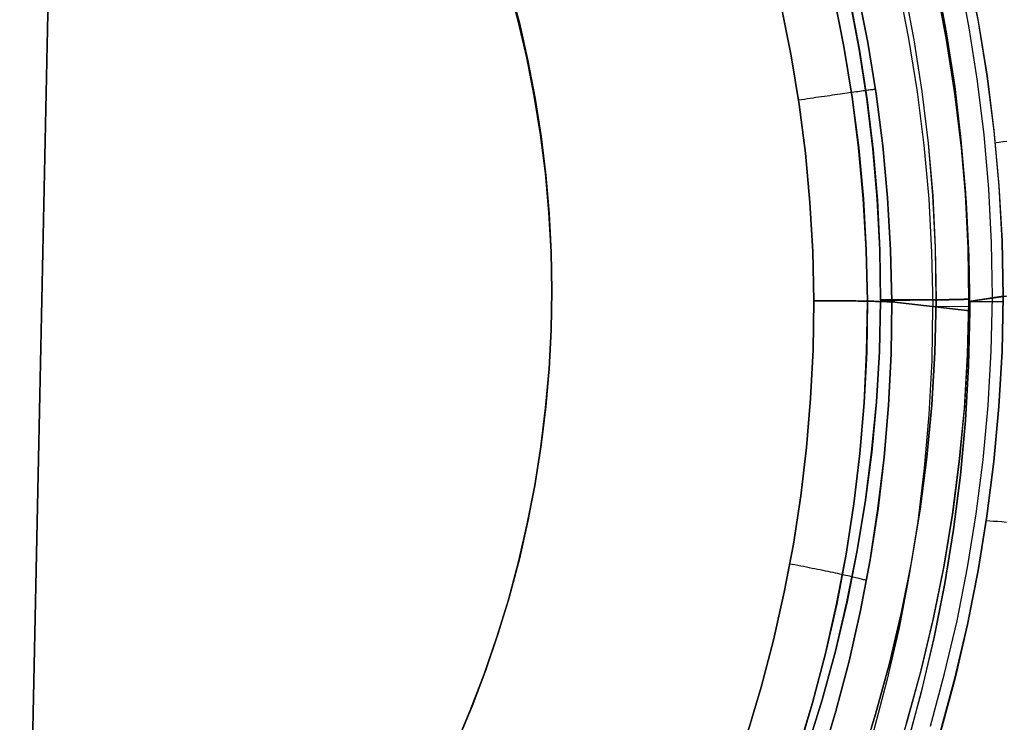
# Model space of a CAD drawing. Header units: millimetres. Extents: x -273 to 273, y -240 to 302.
# Tile 59 of 256: x -158 to -146, y -158 to -150. Entities that reach past the tile are written whole.
import ezdxf

# ---------------------------------------------------------------- set-up
doc = ezdxf.new("R2010")
doc.units = ezdxf.units.MM
doc.header["$MEASUREMENT"] = 0
doc.layers.add('IGES level 1', color=7, linetype='Continuous', true_color=0x3e413d)
doc.layers.add('IGES level 2', color=7, linetype='Continuous', true_color=0x008000)

msp = doc.modelspace()

# ---------------------------------------------------------------- linework, layer by layer
at = {"layer": 'IGES level 1'}
for p, q in [((-146.794, -149.217, 419.325), (-146.67, -149.846, 419.333)), ((-146.669, -149.851, 419.333), (-146.793, -149.222, 419.325)), ((-146.775, -149.923, 418.877), (-146.893, -149.306, 418.871)), ((-152.018, -149.827, 417.36), (-152.137, -149.389, 417.358)), ((-152.137, -149.389, 413.956), (-152.018, -149.827, 413.958)), ((-152.018, -149.827, 413.958), (-152.137, -149.389, 413.956)), ((-152.115, -149.429, 416.526), (-152, -149.863, 416.526)), ((-147.6, -149.432, 411.276), (-147.479, -150.046, 411.28)), ((-147.158, -149.445, 409.645), (-147.039, -150.066, 409.651)), ((-147.039, -150.065, 409.651), (-147.157, -149.445, 409.645)), ((-147.153, -149.385, 417.857), (-147.038, -149.993, 417.863)), ((-147.034, -150.018, 417.863), (-147.148, -149.41, 417.857)), ((-148.231, -150.139, 413.503), (-148.347, -149.556, 413.497)), ((-148.346, -149.556, 413.496), (-148.23, -150.139, 413.502)), ((-147.953, -150.091, 413.033), (-148.072, -149.497, 413.027)), ((-148.071, -149.497, 413.028), (-147.953, -150.091, 413.033)), ((-147.53, -149.464, 417.303), (-147.417, -150.06, 417.309)), ((-147.415, -150.059, 417.31), (-147.529, -149.463, 417.303)), ((-148.052, -150.169, 417.124), (-148.162, -149.595, 417.118)), ((-148.159, -149.605, 417.118), (-148.05, -150.179, 417.124)), ((-148.954, -149.684, 413.767), (-148.843, -150.245, 413.772)), ((-148.843, -150.246, 413.772), (-148.954, -149.684, 413.767)), ((-151.915, -150.269, 417.363), (-152.018, -149.827, 417.36)), ((-152.018, -149.827, 413.958), (-151.915, -150.269, 413.961)), ((-151.915, -150.269, 413.961), (-152.018, -149.827, 413.958)), ((-152.018, -149.827, 417.36), (-151.915, -150.269, 417.363)), ((-152, -149.863, 416.526), (-151.9, -150.3, 416.526)), ((-146.67, -149.846, 419.333), (-146.568, -150.479, 419.343)), ((-146.567, -150.484, 419.343), (-146.669, -149.851, 419.333)), ((-147.038, -149.993, 417.863), (-146.944, -150.604, 417.87)), ((-146.94, -150.629, 417.87), (-147.034, -150.018, 417.863)), ((-146.678, -150.542, 418.885), (-146.775, -149.923, 418.877)), ((-148.135, -150.725, 413.51), (-148.231, -150.139, 413.503)), ((-148.23, -150.139, 413.502), (-148.134, -150.725, 413.509)), ((-147.856, -150.689, 413.04), (-147.953, -150.091, 413.033)), ((-147.953, -150.091, 413.033), (-147.855, -150.689, 413.04)), ((-147.479, -150.046, 411.28), (-147.38, -150.663, 411.284)), ((-147.417, -150.06, 417.309), (-147.324, -150.659, 417.316)), ((-147.322, -150.659, 417.317), (-147.415, -150.059, 417.31)), ((-146.942, -150.689, 409.659), (-147.039, -150.065, 409.651)), ((-147.039, -150.066, 409.651), (-146.942, -150.69, 409.659)), ((-148.843, -150.245, 413.772), (-148.751, -150.81, 413.779)), ((-148.751, -150.81, 413.779), (-148.843, -150.246, 413.772)), ((-147.963, -150.747, 417.131), (-148.052, -150.169, 417.124)), ((-148.05, -150.179, 417.124), (-147.96, -150.757, 417.131)), ((-151.827, -150.715, 417.367), (-151.915, -150.269, 417.363)), ((-151.915, -150.269, 413.961), (-151.827, -150.715, 413.965)), ((-151.827, -150.715, 413.965), (-151.915, -150.269, 413.961)), ((-151.915, -150.269, 417.363), (-151.827, -150.715, 417.367)), ((-151.9, -150.3, 416.526), (-151.816, -150.741, 416.526)), ((-146.568, -150.479, 419.343), (-146.488, -151.115, 419.355)), ((-146.603, -151.165, 418.894), (-146.678, -150.542, 418.885)), ((-146.487, -151.12, 419.355), (-146.567, -150.484, 419.343)), ((-148.458, -150.714, 413.717), (-148.427, -150.709, 413.704)), ((-148.427, -150.709, 413.704), (-148.396, -150.705, 413.69)), ((-148.396, -150.705, 413.69), (-148.365, -150.7, 413.674)), ((-148.365, -150.7, 413.674), (-148.335, -150.696, 413.658)), ((-148.335, -150.696, 413.658), (-148.305, -150.692, 413.641)), ((-148.305, -150.692, 413.641), (-148.276, -150.688, 413.622)), ((-148.276, -150.688, 413.622), (-148.248, -150.684, 413.603)), ((-148.248, -150.684, 413.603), (-148.221, -150.68, 413.582)), ((-148.221, -150.68, 413.582), (-148.194, -150.676, 413.561)), ((-148.194, -150.676, 413.561), (-148.168, -150.672, 413.539)), ((-148.168, -150.672, 413.539), (-148.142, -150.669, 413.516)), ((-148.142, -150.669, 413.515), (-148.117, -150.665, 413.491)), ((-148.117, -150.665, 413.491), (-148.093, -150.662, 413.466)), ((-148.093, -150.662, 413.466), (-148.07, -150.659, 413.44)), ((-148.07, -150.659, 413.44), (-148.048, -150.656, 413.413)), ((-148.048, -150.656, 413.413), (-148.027, -150.653, 413.386)), ((-148.027, -150.653, 413.386), (-148.007, -150.65, 413.358)), ((-148.007, -150.65, 413.358), (-147.988, -150.648, 413.329)), ((-147.988, -150.648, 413.329), (-147.97, -150.645, 413.299)), ((-147.97, -150.645, 413.299), (-147.953, -150.643, 413.269)), ((-147.953, -150.643, 413.269), (-147.936, -150.641, 413.239)), ((-147.936, -150.641, 413.239), (-147.921, -150.639, 413.207)), ((-147.921, -150.639, 413.207), (-147.907, -150.637, 413.176)), ((-147.907, -150.637, 413.176), (-147.895, -150.636, 413.144)), ((-147.895, -150.636, 413.144), (-147.883, -150.634, 413.111)), ((-147.883, -150.634, 413.111), (-147.872, -150.633, 413.078)), ((-147.872, -150.633, 413.078), (-147.863, -150.632, 413.045)), ((-147.779, -151.29, 413.048), (-147.856, -150.689, 413.04)), ((-147.855, -150.689, 413.04), (-147.778, -151.29, 413.048)), ((-147.38, -150.663, 411.284), (-147.302, -151.284, 411.29)), ((-147.324, -150.659, 417.316), (-147.252, -151.261, 417.326)), ((-147.25, -151.261, 417.327), (-147.322, -150.659, 417.317)), ((-146.944, -150.604, 417.87), (-146.871, -151.218, 417.879)), ((-146.866, -151.317, 409.669), (-146.942, -150.689, 409.659)), ((-146.942, -150.69, 409.659), (-146.866, -151.317, 409.669)), ((-146.868, -151.244, 417.879), (-146.94, -150.629, 417.87)), ((-151.755, -151.163, 417.372), (-151.827, -150.715, 417.367)), ((-151.827, -150.715, 413.965), (-151.755, -151.163, 413.97)), ((-151.755, -151.163, 413.97), (-151.827, -150.715, 413.965)), ((-151.827, -150.715, 417.367), (-151.755, -151.163, 417.372)), ((-151.816, -150.741, 416.526), (-151.746, -151.184, 416.526)), ((-148.757, -150.758, 413.784), (-148.723, -150.753, 413.781)), ((-148.751, -150.81, 413.779), (-148.678, -151.378, 413.787)), ((-148.678, -151.378, 413.787), (-148.751, -150.81, 413.779)), ((-148.723, -150.753, 413.781), (-148.689, -150.748, 413.777)), ((-148.689, -150.748, 413.777), (-148.656, -150.743, 413.772)), ((-148.656, -150.743, 413.772), (-148.622, -150.738, 413.766)), ((-148.622, -150.738, 413.766), (-148.589, -150.733, 413.758)), ((-148.589, -150.733, 413.758), (-148.556, -150.728, 413.75)), ((-148.556, -150.728, 413.75), (-148.523, -150.723, 413.74)), ((-148.523, -150.723, 413.74), (-148.49, -150.719, 413.729)), ((-148.49, -150.719, 413.729), (-148.458, -150.714, 413.717)), ((-148.06, -151.315, 413.519), (-148.135, -150.725, 413.51)), ((-148.134, -150.725, 413.509), (-148.059, -151.315, 413.518)), ((-147.893, -151.327, 417.14), (-147.963, -150.747, 417.131)), ((-147.96, -150.757, 417.131), (-147.891, -151.338, 417.14)), ((-151.698, -151.614, 417.378), (-151.755, -151.163, 417.372)), ((-151.755, -151.163, 413.97), (-151.698, -151.614, 413.976)), ((-151.698, -151.614, 413.976), (-151.755, -151.163, 413.97)), ((-151.755, -151.163, 417.372), (-151.698, -151.614, 417.378)), ((-146.549, -151.791, 418.905), (-146.603, -151.165, 418.894)), ((-146.488, -151.115, 419.355), (-146.43, -151.753, 419.369)), ((-146.429, -151.759, 419.369), (-146.487, -151.12, 419.355)), ((-151.746, -151.184, 416.526), (-151.692, -151.63, 416.526)), ((-147.302, -151.284, 411.29), (-147.246, -151.907, 411.296)), ((-147.252, -151.261, 417.326), (-147.2, -151.866, 417.336)), ((-147.199, -151.866, 417.337), (-147.25, -151.261, 417.327)), ((-146.871, -151.218, 417.879), (-146.819, -151.834, 417.889)), ((-146.817, -151.86, 417.89), (-146.868, -151.244, 417.879)), ((-146.426, -151.252, 419.496), (-146.463, -151.257, 419.364)), ((-146.384, -151.246, 419.626), (-146.426, -151.252, 419.496)), ((-146.338, -151.24, 419.755), (-146.384, -151.246, 419.626)), ((-148.678, -151.378, 413.787), (-148.626, -151.947, 413.797)), ((-148.626, -151.947, 413.797), (-148.678, -151.378, 413.787)), ((-148.006, -151.907, 413.529), (-148.06, -151.315, 413.519)), ((-148.059, -151.315, 413.518), (-148.005, -151.907, 413.528)), ((-147.844, -151.91, 417.15), (-147.893, -151.327, 417.14)), ((-147.891, -151.338, 417.14), (-147.842, -151.921, 417.15)), ((-147.723, -151.893, 413.057), (-147.779, -151.29, 413.048)), ((-147.778, -151.29, 413.048), (-147.723, -151.893, 413.058)), ((-146.812, -151.946, 409.68), (-146.866, -151.317, 409.669)), ((-146.866, -151.317, 409.669), (-146.812, -151.946, 409.68)), ((-151.657, -152.066, 417.386), (-151.698, -151.614, 417.378)), ((-151.698, -151.614, 413.976), (-151.657, -152.066, 413.984)), ((-151.657, -152.066, 413.984), (-151.698, -151.614, 413.976)), ((-151.698, -151.614, 417.378), (-151.657, -152.066, 417.386)), ((-151.692, -151.63, 416.526), (-151.653, -152.077, 416.526)), ((-146.819, -151.834, 417.889), (-146.789, -152.451, 417.901)), ((-146.517, -152.417, 418.917), (-146.549, -151.791, 418.905)), ((-146.43, -151.753, 419.369), (-146.394, -152.393, 419.384)), ((-146.394, -152.399, 419.385), (-146.429, -151.759, 419.369)), ((-148.626, -151.947, 413.797), (-148.593, -152.518, 413.808)), ((-148.593, -152.518, 413.808), (-148.626, -151.947, 413.797)), ((-147.972, -152.5, 413.54), (-148.006, -151.907, 413.529)), ((-148.005, -151.907, 413.528), (-147.971, -152.5, 413.539)), ((-147.814, -152.494, 417.162), (-147.844, -151.91, 417.15)), ((-147.842, -151.921, 417.15), (-147.813, -152.505, 417.162)), ((-147.688, -152.497, 413.068), (-147.723, -151.893, 413.057)), ((-147.723, -151.893, 413.058), (-147.688, -152.497, 413.069)), ((-147.246, -151.907, 411.296), (-147.212, -152.531, 411.304)), ((-147.2, -151.866, 417.336), (-147.17, -152.472, 417.348)), ((-147.168, -152.472, 417.349), (-147.199, -151.866, 417.337)), ((-146.788, -152.478, 417.901), (-146.817, -151.86, 417.89)), ((-146.78, -152.577, 409.693), (-146.812, -151.946, 409.68)), ((-146.812, -151.946, 409.68), (-146.78, -152.577, 409.693)), ((-151.632, -152.52, 417.394), (-151.657, -152.066, 417.386)), ((-151.657, -152.066, 413.984), (-151.632, -152.52, 413.992)), ((-151.632, -152.52, 413.992), (-151.657, -152.066, 413.984)), ((-151.657, -152.066, 417.386), (-151.632, -152.52, 417.394)), ((-151.653, -152.077, 416.526), (-151.63, -152.525, 416.526)), ((-146.507, -153.044, 418.93), (-146.517, -152.417, 418.917)), ((-146.394, -152.393, 419.384), (-146.38, -153.034, 419.402)), ((-146.38, -153.039, 419.402), (-146.394, -152.399, 419.385)), ((-151.622, -152.974, 417.403), (-151.632, -152.52, 417.394)), ((-151.632, -152.52, 413.992), (-151.622, -152.974, 414.002)), ((-151.622, -152.974, 414.002), (-151.632, -152.52, 413.992)), ((-151.632, -152.52, 417.394), (-151.622, -152.974, 417.403)), ((-151.63, -152.525, 416.526), (-151.622, -152.974, 416.526)), ((-148.593, -152.518, 413.808), (-148.58, -153.09, 413.82)), ((-148.58, -153.09, 413.82), (-148.593, -152.518, 413.808)), ((-147.958, -153.094, 413.553), (-147.972, -152.5, 413.54)), ((-147.971, -152.5, 413.539), (-147.957, -153.094, 413.552)), ((-147.805, -153.079, 417.175), (-147.814, -152.494, 417.162)), ((-147.813, -152.505, 417.162), (-147.804, -153.09, 417.175)), ((-147.674, -153.103, 413.081), (-147.688, -152.497, 413.068)), ((-147.688, -152.497, 413.069), (-147.674, -153.103, 413.081)), ((-147.212, -152.531, 411.304), (-147.2, -153.157, 411.313)), ((-147.17, -152.472, 417.348), (-147.161, -153.078, 417.362)), ((-147.159, -153.078, 417.363), (-147.168, -152.472, 417.349)), ((-146.789, -152.451, 417.901), (-146.779, -153.069, 417.914)), ((-146.78, -153.096, 417.914), (-146.788, -152.478, 417.901)), ((-146.769, -153.208, 409.707), (-146.78, -152.577, 409.693)), ((-146.78, -152.577, 409.693), (-146.769, -153.208, 409.707)), ((-151.631, -153.428, 417.412), (-151.622, -152.974, 417.403)), ((-151.622, -152.974, 414.002), (-151.631, -153.428, 414.01)), ((-151.631, -153.428, 414.01), (-151.622, -152.974, 414.002)), ((-151.622, -152.974, 417.403), (-151.631, -153.428, 417.412)), ((-151.622, -152.974, 416.61), (-151.63, -153.422, 416.61)), ((-151.622, -152.974, 414.002), (-151.622, -152.974, 417.403)), ((-151.622, -152.974, 417.403), (-151.622, -152.974, 414.002)), ((-148.58, -153.09, 413.82), (-148.588, -153.658, 413.83)), ((-148.588, -153.658, 413.83), (-148.58, -153.09, 413.82)), ((-148.58, -153.09, 413.82), (-148.546, -153.09, 413.817)), ((-148.546, -153.09, 413.817), (-148.58, -153.09, 413.82)), ((-148.546, -153.09, 413.817), (-148.511, -153.09, 413.813)), ((-148.511, -153.09, 413.813), (-148.546, -153.09, 413.817)), ((-148.511, -153.09, 413.813), (-148.477, -153.09, 413.808)), ((-148.477, -153.09, 413.808), (-148.511, -153.09, 413.813)), ((-148.477, -153.09, 413.808), (-148.443, -153.09, 413.802)), ((-148.443, -153.09, 413.802), (-148.477, -153.09, 413.808)), ((-148.443, -153.09, 413.802), (-148.409, -153.09, 413.795)), ((-148.409, -153.09, 413.795), (-148.443, -153.09, 413.802)), ((-148.409, -153.09, 413.795), (-148.376, -153.09, 413.786)), ((-148.376, -153.09, 413.786), (-148.409, -153.09, 413.795)), ((-148.376, -153.09, 413.786), (-148.343, -153.09, 413.777)), ((-148.343, -153.09, 413.777), (-148.376, -153.09, 413.786)), ((-148.343, -153.09, 413.777), (-148.31, -153.091, 413.766)), ((-148.31, -153.091, 413.766), (-148.343, -153.09, 413.777)), ((-148.31, -153.091, 413.766), (-148.278, -153.091, 413.754)), ((-148.278, -153.091, 413.754), (-148.31, -153.091, 413.766)), ((-148.278, -153.091, 413.754), (-148.246, -153.091, 413.741)), ((-148.246, -153.091, 413.741), (-148.278, -153.091, 413.754)), ((-148.246, -153.091, 413.741), (-148.214, -153.091, 413.727)), ((-148.214, -153.091, 413.727), (-148.246, -153.091, 413.741)), ((-148.214, -153.091, 413.727), (-148.183, -153.091, 413.711)), ((-148.183, -153.091, 413.711), (-148.214, -153.091, 413.727)), ((-148.183, -153.091, 413.711), (-148.153, -153.092, 413.695)), ((-148.153, -153.092, 413.695), (-148.183, -153.091, 413.711)), ((-148.153, -153.092, 413.695), (-148.123, -153.092, 413.678)), ((-148.123, -153.092, 413.678), (-148.153, -153.092, 413.695)), ((-148.123, -153.092, 413.678), (-148.094, -153.092, 413.659)), ((-148.094, -153.092, 413.659), (-148.123, -153.092, 413.678)), ((-148.094, -153.092, 413.659), (-148.065, -153.093, 413.64)), ((-148.065, -153.093, 413.64), (-148.094, -153.092, 413.659)), ((-148.065, -153.093, 413.64), (-148.037, -153.093, 413.62)), ((-148.037, -153.093, 413.62), (-148.065, -153.093, 413.64)), ((-148.037, -153.093, 413.62), (-148.01, -153.093, 413.598)), ((-148.01, -153.093, 413.598), (-148.037, -153.093, 413.62)), ((-148.01, -153.093, 413.598), (-147.984, -153.094, 413.576)), ((-147.984, -153.094, 413.576), (-148.01, -153.093, 413.598)), ((-147.984, -153.094, 413.576), (-147.958, -153.094, 413.553)), ((-147.958, -153.094, 413.553), (-147.984, -153.094, 413.576)), ((-147.967, -153.684, 413.563), (-147.958, -153.094, 413.553)), ((-147.957, -153.094, 413.552), (-147.966, -153.684, 413.562)), ((-147.957, -153.094, 413.552), (-147.932, -153.094, 413.528)), ((-147.932, -153.094, 413.528), (-147.957, -153.094, 413.552)), ((-147.932, -153.094, 413.528), (-147.908, -153.095, 413.503)), ((-147.908, -153.095, 413.503), (-147.932, -153.094, 413.528)), ((-147.908, -153.095, 413.503), (-147.885, -153.095, 413.477)), ((-147.885, -153.095, 413.477), (-147.908, -153.095, 413.503)), ((-147.885, -153.095, 413.477), (-147.862, -153.096, 413.45)), ((-147.862, -153.096, 413.45), (-147.885, -153.095, 413.477)), ((-147.862, -153.096, 413.45), (-147.841, -153.096, 413.423)), ((-147.841, -153.096, 413.423), (-147.862, -153.096, 413.45)), ((-147.841, -153.096, 413.423), (-147.821, -153.097, 413.395)), ((-147.82, -153.097, 413.395), (-147.841, -153.096, 413.423)), ((-147.821, -153.097, 413.395), (-147.801, -153.097, 413.366)), ((-147.801, -153.097, 413.366), (-147.82, -153.097, 413.395)), ((-147.819, -153.677, 417.185), (-147.805, -153.09, 417.175)), ((-147.804, -153.09, 417.175), (-147.818, -153.677, 417.185)), ((-147.771, -153.079, 417.173), (-147.805, -153.079, 417.175)), ((-147.805, -153.09, 417.175), (-147.771, -153.089, 417.173)), ((-147.801, -153.097, 413.366), (-147.783, -153.098, 413.336)), ((-147.783, -153.098, 413.336), (-147.801, -153.097, 413.366)), ((-147.783, -153.098, 413.336), (-147.765, -153.099, 413.306)), ((-147.765, -153.099, 413.306), (-147.783, -153.098, 413.336)), ((-147.736, -153.079, 417.173), (-147.771, -153.079, 417.173)), ((-147.771, -153.089, 417.173), (-147.736, -153.088, 417.173)), ((-147.765, -153.099, 413.306), (-147.749, -153.099, 413.275)), ((-147.749, -153.099, 413.275), (-147.765, -153.099, 413.306)), ((-147.749, -153.099, 413.275), (-147.734, -153.1, 413.244)), ((-147.734, -153.1, 413.244), (-147.749, -153.099, 413.275)), ((-147.702, -153.079, 417.174), (-147.736, -153.079, 417.173)), ((-147.736, -153.088, 417.173), (-147.702, -153.087, 417.174)), ((-147.734, -153.1, 413.244), (-147.72, -153.1, 413.212)), ((-147.719, -153.1, 413.212), (-147.734, -153.1, 413.244)), ((-147.72, -153.1, 413.212), (-147.707, -153.101, 413.18)), ((-147.706, -153.101, 413.18), (-147.719, -153.1, 413.212)), ((-147.707, -153.101, 413.18), (-147.695, -153.102, 413.147)), ((-147.695, -153.102, 413.147), (-147.706, -153.101, 413.18)), ((-147.668, -153.079, 417.176), (-147.702, -153.079, 417.174)), ((-147.702, -153.087, 417.174), (-147.668, -153.086, 417.176)), ((-147.695, -153.102, 413.147), (-147.684, -153.102, 413.114)), ((-147.684, -153.102, 413.114), (-147.695, -153.102, 413.147)), ((-147.684, -153.102, 413.114), (-147.674, -153.103, 413.081)), ((-147.674, -153.103, 413.081), (-147.684, -153.102, 413.114)), ((-147.683, -153.704, 413.091), (-147.674, -153.103, 413.081)), ((-147.674, -153.103, 413.081), (-147.683, -153.704, 413.091)), ((-146.769, -153.208, 409.707), (-147.674, -153.103, 413.081)), ((-147.674, -153.103, 413.081), (-146.769, -153.208, 409.707)), ((-147.634, -153.079, 417.179), (-147.668, -153.079, 417.176)), ((-147.668, -153.086, 417.176), (-147.634, -153.085, 417.179)), ((-147.6, -153.08, 417.183), (-147.634, -153.079, 417.179)), ((-147.634, -153.085, 417.179), (-147.6, -153.084, 417.183)), ((-147.566, -153.08, 417.189), (-147.6, -153.08, 417.183)), ((-147.6, -153.084, 417.183), (-147.566, -153.083, 417.189)), ((-147.533, -153.08, 417.196), (-147.566, -153.08, 417.189)), ((-147.566, -153.083, 417.189), (-147.533, -153.082, 417.196)), ((-147.5, -153.08, 417.203), (-147.533, -153.08, 417.196)), ((-147.533, -153.082, 417.196), (-147.5, -153.082, 417.204)), ((-147.467, -153.08, 417.212), (-147.5, -153.08, 417.203)), ((-147.5, -153.082, 417.204), (-147.467, -153.081, 417.212)), ((-147.434, -153.08, 417.223), (-147.467, -153.08, 417.212)), ((-147.467, -153.081, 417.212), (-147.434, -153.08, 417.223)), ((-147.402, -153.08, 417.234), (-147.434, -153.08, 417.223)), ((-147.434, -153.08, 417.223), (-147.402, -153.08, 417.234)), ((-147.37, -153.08, 417.246), (-147.402, -153.08, 417.234)), ((-147.402, -153.08, 417.234), (-147.37, -153.08, 417.246)), ((-147.338, -153.079, 417.259), (-147.37, -153.08, 417.246)), ((-147.37, -153.08, 417.246), (-147.338, -153.079, 417.259)), ((-147.307, -153.079, 417.274), (-147.338, -153.079, 417.259)), ((-147.338, -153.079, 417.259), (-147.307, -153.079, 417.274)), ((-147.277, -153.079, 417.289), (-147.307, -153.079, 417.274)), ((-147.307, -153.079, 417.274), (-147.277, -153.079, 417.289)), ((-147.247, -153.079, 417.306), (-147.277, -153.079, 417.289)), ((-147.277, -153.079, 417.289), (-147.247, -153.079, 417.306)), ((-147.217, -153.079, 417.323), (-147.247, -153.079, 417.306)), ((-147.247, -153.079, 417.306), (-147.217, -153.079, 417.324)), ((-147.189, -153.079, 417.342), (-147.217, -153.079, 417.323)), ((-147.217, -153.079, 417.324), (-147.189, -153.079, 417.342)), ((-147.161, -153.078, 417.362), (-147.189, -153.079, 417.342)), ((-147.189, -153.079, 417.342), (-147.161, -153.079, 417.362)), ((-147.161, -153.079, 417.362), (-147.175, -153.688, 417.372)), ((-147.174, -153.688, 417.373), (-147.159, -153.079, 417.363)), ((-147.132, -153.078, 417.383), (-147.159, -153.078, 417.363)), ((-147.159, -153.079, 417.363), (-147.132, -153.079, 417.383)), ((-147.105, -153.078, 417.405), (-147.132, -153.078, 417.383)), ((-147.132, -153.079, 417.383), (-147.105, -153.078, 417.405)), ((-147.079, -153.077, 417.427), (-147.105, -153.078, 417.405)), ((-147.105, -153.078, 417.405), (-147.079, -153.078, 417.427)), ((-147.054, -153.077, 417.45), (-147.079, -153.077, 417.427)), ((-147.079, -153.078, 417.427), (-147.054, -153.078, 417.45)), ((-147.03, -153.077, 417.474), (-147.054, -153.077, 417.45)), ((-147.054, -153.078, 417.45), (-147.03, -153.077, 417.474)), ((-147.007, -153.076, 417.499), (-147.03, -153.077, 417.474)), ((-147.03, -153.077, 417.474), (-147.007, -153.077, 417.499)), ((-146.984, -153.076, 417.524), (-147.007, -153.076, 417.499)), ((-147.007, -153.077, 417.499), (-146.984, -153.076, 417.524)), ((-146.962, -153.075, 417.551), (-146.984, -153.076, 417.524)), ((-146.984, -153.076, 417.524), (-146.962, -153.076, 417.551)), ((-146.942, -153.075, 417.578), (-146.962, -153.075, 417.551)), ((-146.962, -153.076, 417.551), (-146.942, -153.076, 417.578)), ((-146.922, -153.075, 417.606), (-146.942, -153.075, 417.578)), ((-146.942, -153.076, 417.578), (-146.922, -153.075, 417.606)), ((-146.903, -153.074, 417.634), (-146.922, -153.075, 417.606)), ((-146.922, -153.075, 417.606), (-146.903, -153.075, 417.634)), ((-146.885, -153.074, 417.663), (-146.903, -153.074, 417.634)), ((-146.903, -153.075, 417.634), (-146.885, -153.074, 417.663)), ((-146.868, -153.073, 417.693), (-146.885, -153.074, 417.663)), ((-146.885, -153.074, 417.663), (-146.868, -153.074, 417.693)), ((-146.852, -153.073, 417.723), (-146.868, -153.073, 417.693)), ((-146.868, -153.074, 417.693), (-146.852, -153.073, 417.723)), ((-146.837, -153.072, 417.754), (-146.852, -153.073, 417.723)), ((-146.852, -153.073, 417.723), (-146.837, -153.073, 417.754)), ((-146.824, -153.071, 417.785), (-146.837, -153.072, 417.754)), ((-146.837, -153.073, 417.754), (-146.824, -153.072, 417.785)), ((-146.811, -153.071, 417.816), (-146.824, -153.071, 417.785)), ((-146.824, -153.072, 417.785), (-146.811, -153.071, 417.816)), ((-146.799, -153.07, 417.849), (-146.811, -153.071, 417.816)), ((-146.811, -153.071, 417.816), (-146.799, -153.071, 417.849)), ((-146.789, -153.07, 417.881), (-146.799, -153.07, 417.849)), ((-146.799, -153.071, 417.849), (-146.789, -153.07, 417.881)), ((-146.795, -153.716, 417.925), (-146.78, -153.096, 417.914)), ((-146.779, -153.07, 417.914), (-146.794, -153.69, 417.924)), ((-146.779, -153.069, 417.914), (-146.789, -153.07, 417.881)), ((-146.789, -153.07, 417.881), (-146.779, -153.07, 417.914)), ((-146.38, -153.034, 419.402), (-146.78, -153.096, 417.914)), ((-146.78, -153.096, 417.914), (-146.38, -153.039, 419.402)), ((-146.78, -153.096, 417.914), (-146.78, -153.096, 417.914)), ((-146.78, -153.096, 417.914), (-146.38, -153.099, 419.403)), ((-146.52, -153.676, 418.945), (-146.506, -153.045, 418.934)), ((-146.38, -153.039, 419.402), (-146.394, -153.679, 419.415)), ((-146.394, -153.678, 419.415), (-146.381, -153.039, 419.402)), ((-146.381, -153.039, 419.402), (-146.343, -153.036, 419.534)), ((-146.343, -153.037, 419.533), (-146.38, -153.039, 419.402)), ((-147.201, -153.157, 411.317), (-147.211, -153.783, 411.324)), ((-146.769, -153.158, 409.706), (-147.201, -153.157, 411.316)), ((-146.783, -153.844, 409.718), (-146.769, -153.208, 409.707)), ((-146.769, -153.208, 409.707), (-146.783, -153.844, 409.718)), ((-151.655, -153.881, 417.421), (-151.631, -153.428, 417.412)), ((-151.631, -153.428, 414.01), (-151.655, -153.881, 414.019)), ((-151.655, -153.881, 414.019), (-151.631, -153.428, 414.01)), ((-151.631, -153.428, 417.412), (-151.655, -153.881, 417.421)), ((-151.63, -153.422, 416.61), (-151.653, -153.871, 416.61)), ((-148.588, -153.658, 413.83), (-148.617, -154.225, 413.841)), ((-148.617, -154.225, 413.841), (-148.588, -153.658, 413.83)), ((-147.996, -154.273, 413.575), (-147.967, -153.684, 413.563)), ((-147.966, -153.684, 413.562), (-147.995, -154.273, 413.574)), ((-147.854, -154.263, 417.197), (-147.819, -153.677, 417.185)), ((-147.818, -153.677, 417.185), (-147.853, -154.263, 417.197)), ((-146.556, -154.306, 418.957), (-146.52, -153.676, 418.945)), ((-146.431, -154.317, 419.43), (-146.394, -153.678, 419.415)), ((-146.394, -153.679, 419.415), (-146.43, -154.317, 419.43)), ((-147.713, -154.305, 413.102), (-147.683, -153.704, 413.091)), ((-147.683, -153.704, 413.091), (-147.713, -154.305, 413.102)), ((-147.211, -153.783, 411.324), (-147.244, -154.408, 411.333)), ((-147.175, -153.688, 417.372), (-147.211, -154.296, 417.385)), ((-147.209, -154.296, 417.386), (-147.174, -153.688, 417.373)), ((-146.832, -154.336, 417.937), (-146.795, -153.716, 417.925)), ((-146.794, -153.69, 417.924), (-146.83, -154.31, 417.936)), ((-151.695, -154.333, 417.431), (-151.655, -153.881, 417.421)), ((-151.655, -153.881, 414.019), (-151.695, -154.333, 414.03)), ((-151.695, -154.333, 414.03), (-151.655, -153.881, 414.019)), ((-151.655, -153.881, 417.421), (-151.695, -154.333, 417.432)), ((-151.653, -153.871, 416.61), (-151.692, -154.318, 416.61)), ((-146.819, -154.479, 409.73), (-146.783, -153.844, 409.718)), ((-146.783, -153.844, 409.718), (-146.819, -154.479, 409.73)), ((-148.617, -154.225, 413.841), (-148.664, -154.791, 413.853)), ((-148.664, -154.791, 413.853), (-148.617, -154.225, 413.841)), ((-151.75, -154.784, 417.443), (-151.695, -154.333, 417.431)), ((-151.695, -154.333, 414.03), (-151.75, -154.784, 414.041)), ((-151.75, -154.784, 414.041), (-151.695, -154.333, 414.03)), ((-151.695, -154.333, 417.432), (-151.75, -154.784, 417.443)), ((-151.692, -154.318, 416.61), (-151.746, -154.763, 416.61)), ((-148.046, -154.861, 413.588), (-147.996, -154.273, 413.575)), ((-147.995, -154.273, 413.574), (-148.045, -154.861, 413.587)), ((-147.909, -154.848, 417.21), (-147.854, -154.263, 417.197)), ((-147.853, -154.263, 417.197), (-147.908, -154.848, 417.21)), ((-147.763, -154.904, 413.114), (-147.713, -154.305, 413.102)), ((-147.713, -154.305, 413.102), (-147.763, -154.904, 413.114)), ((-147.211, -154.296, 417.385), (-147.267, -154.903, 417.398)), ((-147.266, -154.903, 417.399), (-147.209, -154.296, 417.386)), ((-146.891, -154.953, 417.95), (-146.832, -154.336, 417.937)), ((-146.83, -154.31, 417.936), (-146.888, -154.928, 417.949)), ((-146.613, -154.935, 418.971), (-146.556, -154.306, 418.957)), ((-146.489, -154.953, 419.447), (-146.431, -154.317, 419.43)), ((-146.43, -154.317, 419.43), (-146.488, -154.954, 419.446)), ((-147.244, -154.408, 411.333), (-147.298, -155.032, 411.343)), ((-146.877, -155.113, 409.744), (-146.819, -154.479, 409.73)), ((-146.819, -154.479, 409.73), (-146.877, -155.113, 409.744)), ((-151.821, -155.232, 417.455), (-151.75, -154.784, 417.443)), ((-151.75, -154.784, 414.041), (-151.821, -155.232, 414.054)), ((-151.821, -155.232, 414.054), (-151.75, -154.784, 414.041)), ((-151.75, -154.784, 417.443), (-151.821, -155.232, 417.455)), ((-151.746, -154.763, 416.61), (-151.816, -155.207, 416.61)), ((-148.664, -154.791, 413.853), (-148.731, -155.354, 413.867)), ((-148.731, -155.355, 413.867), (-148.664, -154.791, 413.853)), ((-148.115, -155.446, 413.602), (-148.046, -154.861, 413.588)), ((-148.045, -154.861, 413.587), (-148.114, -155.446, 413.601)), ((-147.984, -155.43, 417.225), (-147.909, -154.848, 417.21)), ((-147.908, -154.848, 417.21), (-147.983, -155.43, 417.225)), ((-147.835, -155.501, 413.128), (-147.763, -154.904, 413.114)), ((-147.763, -154.904, 413.114), (-147.834, -155.501, 413.128)), ((-147.267, -154.903, 417.398), (-147.345, -155.507, 417.413)), ((-147.344, -155.507, 417.414), (-147.266, -154.903, 417.399)), ((-146.888, -154.928, 417.949), (-146.967, -155.543, 417.963)), ((-146.693, -155.561, 418.986), (-146.613, -154.935, 418.971)), ((-147.298, -155.032, 411.343), (-147.374, -155.653, 411.354)), ((-146.971, -155.568, 417.964), (-146.891, -154.953, 417.95)), ((-146.569, -155.588, 419.465), (-146.489, -154.953, 419.447)), ((-146.488, -154.954, 419.446), (-146.569, -155.588, 419.465)), ((-146.957, -155.744, 409.76), (-146.877, -155.113, 409.744)), ((-146.877, -155.113, 409.744), (-146.957, -155.744, 409.76)), ((-151.908, -155.678, 417.469), (-151.821, -155.232, 417.455)), ((-151.821, -155.232, 414.054), (-151.908, -155.678, 414.067)), ((-151.908, -155.678, 414.067), (-151.821, -155.232, 414.054)), ((-151.821, -155.232, 417.455), (-151.908, -155.678, 417.469)), ((-151.816, -155.207, 416.61), (-151.9, -155.647, 416.61)), ((-148.731, -155.354, 413.867), (-148.818, -155.916, 413.882)), ((-148.818, -155.916, 413.882), (-148.731, -155.355, 413.867)), ((-148.205, -156.029, 413.617), (-148.115, -155.446, 413.602)), ((-148.114, -155.446, 413.601), (-148.204, -156.029, 413.616)), ((-148.08, -156.009, 417.24), (-147.984, -155.43, 417.225)), ((-147.983, -155.43, 417.225), (-148.079, -156.009, 417.24)), ((-147.926, -156.095, 413.143), (-147.835, -155.501, 413.128)), ((-147.834, -155.501, 413.128), (-147.926, -156.095, 413.143)), ((-147.345, -155.507, 417.413), (-147.444, -156.108, 417.429)), ((-147.442, -156.108, 417.43), (-147.344, -155.507, 417.414)), ((-147.072, -156.18, 417.98), (-146.971, -155.568, 417.964)), ((-146.967, -155.543, 417.963), (-147.068, -156.156, 417.979)), ((-146.794, -156.184, 419.002), (-146.693, -155.561, 418.986)), ((-146.569, -155.588, 419.465), (-146.671, -156.219, 419.485)), ((-146.671, -156.219, 419.485), (-146.569, -155.588, 419.465)), ((-152.01, -156.12, 417.483), (-151.908, -155.678, 417.469)), ((-151.908, -155.678, 414.067), (-152.01, -156.12, 414.081)), ((-152.01, -156.12, 414.081), (-151.908, -155.678, 414.067)), ((-151.908, -155.678, 417.469), (-152.01, -156.12, 417.483)), ((-151.9, -155.647, 416.61), (-152, -156.085, 416.61)), ((-147.374, -155.653, 411.354), (-147.471, -156.272, 411.365)), ((-146.957, -155.744, 409.76), (-147.059, -156.371, 409.777)), ((-147.058, -156.372, 409.776), (-146.957, -155.744, 409.76)), ((-146.535, -155.647, 419.61), (-146.573, -155.645, 419.479)), ((-146.493, -155.65, 419.74), (-146.535, -155.647, 419.61)), ((-146.447, -155.653, 419.868), (-146.493, -155.65, 419.74)), ((-146.396, -155.657, 419.995), (-146.447, -155.653, 419.868)), ((-146.341, -155.661, 420.119), (-146.396, -155.657, 419.995)), ((-148.818, -155.916, 413.882), (-148.924, -156.473, 413.898)), ((-148.924, -156.473, 413.898), (-148.818, -155.916, 413.882)), ((-152, -156.085, 416.61), (-152.115, -156.519, 416.61)), ((-148.315, -156.609, 413.634), (-148.205, -156.029, 413.617)), ((-148.204, -156.029, 413.616), (-148.314, -156.609, 413.633)), ((-148.195, -156.585, 417.257), (-148.08, -156.009, 417.24)), ((-148.079, -156.009, 417.24), (-148.194, -156.585, 417.257)), ((-152.128, -156.559, 417.498), (-152.01, -156.12, 417.483)), ((-152.01, -156.12, 414.081), (-152.128, -156.559, 414.096)), ((-152.128, -156.559, 414.097), (-152.01, -156.12, 414.081)), ((-152.01, -156.12, 417.483), (-152.128, -156.559, 417.498)), ((-148.867, -156.139, 413.898), (-148.833, -156.145, 413.896)), ((-148.833, -156.145, 413.896), (-148.799, -156.152, 413.892)), ((-148.799, -156.152, 413.892), (-148.766, -156.158, 413.887)), ((-148.766, -156.158, 413.887), (-148.732, -156.165, 413.881)), ((-148.732, -156.165, 413.881), (-148.699, -156.171, 413.874)), ((-148.699, -156.171, 413.874), (-148.666, -156.178, 413.865)), ((-148.666, -156.178, 413.865), (-148.634, -156.184, 413.856)), ((-148.634, -156.184, 413.856), (-148.601, -156.191, 413.845)), ((-148.601, -156.191, 413.845), (-148.57, -156.197, 413.833)), ((-148.57, -156.197, 413.833), (-148.538, -156.204, 413.82)), ((-148.038, -156.686, 413.159), (-147.926, -156.095, 413.143)), ((-147.926, -156.095, 413.143), (-148.038, -156.686, 413.159)), ((-147.444, -156.108, 417.429), (-147.563, -156.705, 417.447)), ((-147.562, -156.705, 417.448), (-147.442, -156.108, 417.43)), ((-147.194, -156.788, 417.997), (-147.072, -156.18, 417.98)), ((-147.068, -156.156, 417.979), (-147.189, -156.764, 417.996)), ((-146.917, -156.803, 419.019), (-146.794, -156.184, 419.002)), ((-148.538, -156.204, 413.82), (-148.507, -156.21, 413.806)), ((-148.507, -156.21, 413.806), (-148.477, -156.216, 413.791)), ((-148.477, -156.216, 413.791), (-148.447, -156.223, 413.775)), ((-148.447, -156.223, 413.775), (-148.418, -156.229, 413.758)), ((-148.418, -156.229, 413.758), (-148.389, -156.235, 413.74)), ((-148.389, -156.235, 413.74), (-148.361, -156.241, 413.72)), ((-148.361, -156.241, 413.72), (-148.333, -156.247, 413.7)), ((-148.333, -156.247, 413.7), (-148.307, -156.252, 413.679)), ((-148.307, -156.252, 413.679), (-148.281, -156.258, 413.657)), ((-148.281, -156.258, 413.657), (-148.255, -156.263, 413.634)), ((-148.255, -156.264, 413.633), (-148.232, -156.269, 413.61)), ((-148.232, -156.269, 413.61), (-148.209, -156.274, 413.587)), ((-148.209, -156.274, 413.587), (-148.187, -156.279, 413.562)), ((-148.187, -156.279, 413.562), (-148.166, -156.283, 413.537)), ((-148.166, -156.283, 413.537), (-148.146, -156.288, 413.512)), ((-148.146, -156.288, 413.512), (-148.127, -156.293, 413.485)), ((-148.127, -156.293, 413.485), (-148.109, -156.297, 413.458)), ((-148.109, -156.297, 413.458), (-148.091, -156.301, 413.43)), ((-148.091, -156.301, 413.43), (-148.074, -156.305, 413.402)), ((-148.074, -156.305, 413.402), (-148.059, -156.309, 413.373)), ((-148.059, -156.309, 413.373), (-148.044, -156.313, 413.344)), ((-148.044, -156.313, 413.344), (-148.03, -156.316, 413.314)), ((-147.471, -156.272, 411.365), (-147.59, -156.886, 411.378)), ((-146.671, -156.219, 419.485), (-146.795, -156.846, 419.506)), ((-146.795, -156.846, 419.507), (-146.671, -156.219, 419.485)), ((-148.03, -156.316, 413.314), (-148.018, -156.32, 413.284)), ((-148.018, -156.32, 413.284), (-148.006, -156.323, 413.253)), ((-148.006, -156.323, 413.253), (-147.995, -156.326, 413.222)), ((-147.995, -156.326, 413.222), (-147.985, -156.329, 413.19)), ((-147.985, -156.329, 413.19), (-147.976, -156.332, 413.159)), ((-147.059, -156.371, 409.777), (-147.182, -156.995, 409.795)), ((-147.182, -156.996, 409.795), (-147.058, -156.372, 409.776)), ((-152.115, -156.519, 416.61), (-152.245, -156.948, 416.61)), ((-148.924, -156.473, 413.898), (-149.049, -157.027, 413.916)), ((-149.049, -157.027, 413.916), (-148.924, -156.473, 413.898)), ((-152.261, -156.993, 417.514), (-152.128, -156.559, 417.498)), ((-152.128, -156.559, 414.096), (-152.261, -156.993, 414.113)), ((-152.261, -156.993, 414.113), (-152.128, -156.559, 414.097)), ((-152.128, -156.559, 417.498), (-152.261, -156.993, 417.515)), ((-148.445, -157.184, 413.652), (-148.315, -156.609, 413.634)), ((-148.314, -156.609, 413.633), (-148.444, -157.184, 413.651)), ((-148.194, -156.585, 417.257), (-148.33, -157.156, 417.276)), ((-148.33, -157.156, 417.276), (-148.195, -156.585, 417.257)), ((-148.171, -157.272, 413.177), (-148.038, -156.686, 413.159)), ((-148.038, -156.686, 413.159), (-148.17, -157.272, 413.177)), ((-147.563, -156.705, 417.447), (-147.703, -157.298, 417.466)), ((-147.702, -157.298, 417.467), (-147.562, -156.705, 417.448)), ((-147.189, -156.764, 417.996), (-147.332, -157.368, 418.014)), ((-147.59, -156.886, 411.378), (-147.731, -157.496, 411.391)), ((-147.338, -157.392, 418.015), (-147.194, -156.788, 417.997)), ((-147.061, -157.417, 419.038), (-146.917, -156.803, 419.019)), ((-146.941, -157.468, 419.53), (-146.795, -156.846, 419.507)), ((-146.795, -156.846, 419.506), (-146.94, -157.468, 419.53)), ((-152.408, -157.422, 417.532), (-152.261, -156.993, 417.514)), ((-152.261, -156.993, 414.113), (-152.408, -157.422, 414.13)), ((-152.408, -157.422, 414.13), (-152.261, -156.993, 414.113)), ((-152.261, -156.993, 417.515), (-152.408, -157.422, 417.532)), ((-152.245, -156.948, 416.61), (-152.389, -157.373, 416.61)), ((-147.182, -156.995, 409.795), (-147.328, -157.614, 409.814)), ((-147.327, -157.615, 409.814), (-147.182, -156.996, 409.795)), ((-149.049, -157.027, 413.916), (-149.193, -157.576, 413.934)), ((-149.193, -157.576, 413.934), (-149.049, -157.027, 413.916)), ((-148.595, -157.754, 413.671), (-148.445, -157.184, 413.652)), ((-148.444, -157.184, 413.651), (-148.594, -157.754, 413.67)), ((-148.33, -157.156, 417.276), (-148.485, -157.722, 417.295)), ((-148.485, -157.722, 417.295), (-148.33, -157.156, 417.276)), ((-148.323, -157.854, 413.195), (-148.171, -157.272, 413.177)), ((-148.17, -157.272, 413.177), (-148.323, -157.854, 413.195)), ((-147.703, -157.298, 417.466), (-147.863, -157.886, 417.486)), ((-147.862, -157.886, 417.487), (-147.702, -157.298, 417.467)), ((-152.571, -157.846, 417.55), (-152.408, -157.422, 417.532)), ((-152.408, -157.422, 414.13), (-152.571, -157.846, 414.148)), ((-152.571, -157.846, 414.148), (-152.408, -157.422, 414.13)), ((-152.408, -157.422, 417.532), (-152.571, -157.846, 417.55)), ((-152.389, -157.373, 416.61), (-152.549, -157.793, 416.61)), ((-147.502, -157.99, 418.035), (-147.338, -157.392, 418.015)), ((-147.332, -157.368, 418.014), (-147.495, -157.966, 418.034)), ((-147.227, -158.026, 419.058), (-147.061, -157.417, 419.038)), ((-147.731, -157.496, 411.391), (-147.892, -158.101, 411.405)), ((-147.108, -158.085, 419.555), (-146.941, -157.468, 419.53)), ((-146.94, -157.468, 419.53), (-147.107, -158.085, 419.555)), ((-149.193, -157.576, 413.934), (-149.355, -158.12, 413.954)), ((-149.355, -158.12, 413.954), (-149.193, -157.576, 413.934)), ((-147.328, -157.614, 409.814), (-147.494, -158.228, 409.835)), ((-147.493, -158.229, 409.835), (-147.327, -157.615, 409.814)), ((-152.549, -157.793, 416.61), (-152.722, -158.207, 416.61)), ((-148.764, -158.319, 413.691), (-148.595, -157.754, 413.671)), ((-148.594, -157.754, 413.67), (-148.763, -158.319, 413.691)), ((-148.66, -158.282, 417.316), (-148.485, -157.722, 417.295)), ((-148.485, -157.722, 417.295), (-148.659, -158.283, 417.316)), ((-152.748, -158.263, 417.569), (-152.571, -157.846, 417.55)), ((-152.571, -157.846, 414.148), (-152.748, -158.263, 414.167)), ((-152.748, -158.263, 414.167), (-152.571, -157.846, 414.148)), ((-152.571, -157.846, 417.55), (-152.748, -158.263, 417.569)), ((-148.496, -158.43, 413.215), (-148.323, -157.854, 413.195)), ((-148.323, -157.854, 413.195), (-148.496, -158.43, 413.215)), ((-147.863, -157.886, 417.486), (-148.044, -158.467, 417.507)), ((-148.043, -158.467, 417.508), (-147.862, -157.886, 417.487)), ((-147.495, -157.966, 418.034), (-147.679, -158.559, 418.054))]:
    msp.add_line(p, q, dxfattribs=at)
at = {"layer": 'IGES level 2', "color": 31, "true_color": 0xfabe47}
for p, q in [((-157.803, -165.406, 478.442), (-157.281, -140.348, 478.009)), ((-157.281, -140.348, 478.009), (-157.803, -165.406, 478.442))]:
    msp.add_line(p, q, dxfattribs=at)

doc.saveas('drawing.dxf')
